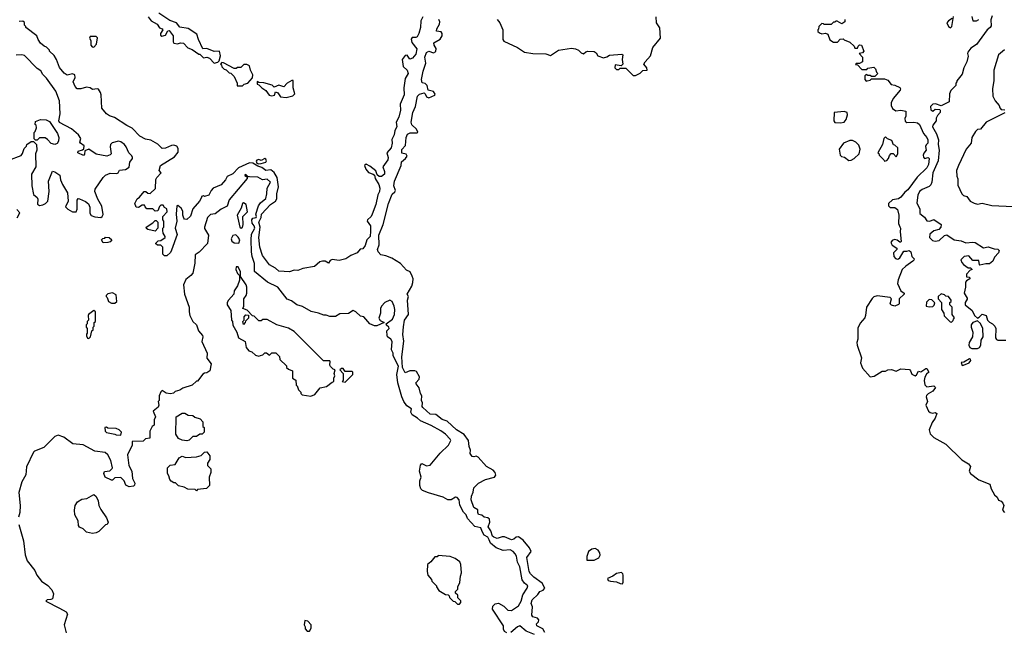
# Model space of a CAD drawing. Extents: x 1861455 to 2058065, y 200073 to 437907.
# Tile 76 of 256: x 1960358 to 1968701, y 237570 to 242762. Entities that reach past the tile are written whole.
import ezdxf

# ---------------------------------------------------------------- set-up
doc = ezdxf.new("R2010")
doc.units = 0

msp = doc.modelspace()

# ---------------------------------------------------------------- linework, layer by layer
at = {"layer": '0CON05XD'}
for points in [[(1961446.7, 242785), (1961472.7, 242752.7), (1961523.9, 242723.9), (1961542.5, 242692.5), (1961566.7, 242685), (1961571.2, 242675), (1961551.2, 242645), (1961552, 242632), (1961562, 242622), (1961595, 242632), (1961612, 242668), (1961625, 242670), (1961660, 242625), (1961657.5, 242575), (1961665, 242562.5), (1961695, 242556.2), (1961720, 242565), (1961745, 242563.8), (1961783.2, 242523.2), (1961818.3, 242508.3), (1961875, 242470), (1961885, 242470), (1961915, 242437.5), (1961945, 242443.3), (1961966.1, 242436.1), (1962005, 242392.5), (1962037, 242403), (1962047.5, 242412.5), (1962058.8, 242455), (1962050, 242495), (1962005, 242493.3), (1961945, 242517.5), (1961910, 242515), (1961872.5, 242595), (1961859.3, 242639.3), (1961785, 242687.5), (1961715, 242697.5), (1961686.1, 242736.1), (1961630, 242755), (1961538, 242818)], [(1963773.3, 242785), (1963757.3, 242752.7), (1963755.6, 242695), (1963740, 242645), (1963725, 242616), (1963715, 242610), (1963685, 242612), (1963674.3, 242595.7), (1963680, 242570), (1963723.3, 242515), (1963715, 242470), (1963687.5, 242435), (1963665, 242427.5), (1963642.5, 242462.5), (1963625, 242460), (1963600, 242425), (1963608.8, 242365), (1963640, 242335), (1963649.2, 242305), (1963625.6, 242264.4), (1963612.9, 242185), (1963617.1, 242125), (1963580.8, 242045), (1963585.4, 241995), (1963571.8, 241935), (1963549.5, 241895), (1963553.5, 241855), (1963537.3, 241822.7), (1963532.5, 241785), (1963512.2, 241747.8), (1963513.3, 241715), (1963505.6, 241675), (1963468.6, 241635), (1963479.2, 241595), (1963478.1, 241575), (1963436.2, 241513.8), (1963449.6, 241475), (1963448.1, 241452), (1963425, 241432.5), (1963404.1, 241434.1), (1963386.2, 241446.2), (1963375, 241482.5), (1963325, 241520), (1963295, 241536.7), (1963280, 241525), (1963292.5, 241495), (1963315, 241467.5), (1963353.6, 241453.6), (1963363.6, 241443.6), (1963371.2, 241415), (1963401.2, 241365), (1963408.6, 241335), (1963406.5, 241305), (1963392.8, 241277.2), (1963375, 241196.7), (1963345.7, 241115), (1963335, 241094), (1963304.2, 241065.8), (1963301.2, 241055), (1963329.4, 241015), (1963330.2, 240969.8), (1963327.5, 240925), (1963298.9, 240895), (1963285, 240848.8), (1963265, 240820), (1963243.9, 240816.1), (1963217.5, 240785), (1963165, 240763.3), (1963122.5, 240735), (1963065, 240720), (1963005, 240728.9), (1962989.3, 240720.7), (1962975, 240700), (1962945.6, 240715.5), (1962923.1, 240716.9), (1962900.6, 240709.4), (1962855, 240671.2), (1962757, 240653), (1962715, 240637.5), (1962685, 240638), (1962645, 240624.4)], [(1964405, 242762.5), (1964426.2, 242735), (1964452.5, 242675), (1964452.5, 242595), (1964460.7, 242580.7), (1964575, 242526.7), (1964635, 242488), (1964705, 242476.7), (1964815, 242473.8), (1964855, 242457.5), (1964925, 242503.3), (1965035, 242521.2), (1965066.4, 242516.4), (1965093.6, 242503.6), (1965115, 242482.5), (1965135, 242472.5), (1965155, 242490), (1965173.6, 242496.4), (1965225, 242491.2), (1965241.7, 242481.7), (1965256.4, 242456.4), (1965305, 242437.5), (1965333.3, 242446.7), (1965355, 242462.5), (1965459.3, 242469.3), (1965467.5, 242465), (1965463.3, 242425), (1965470, 242385), (1965455, 242370), (1965405, 242380), (1965400, 242355), (1965415, 242340), (1965435, 242340), (1965445, 242350), (1965475, 242352.5), (1965495, 242350), (1965505, 242340), (1965555, 242290), (1965575, 242290), (1965615, 242310), (1965638.3, 242331.7), (1965676.4, 242333.6), (1965672.5, 242355), (1965647.5, 242385), (1965657.5, 242405), (1965702.5, 242455), (1965723.3, 242525), (1965787.5, 242605), (1965781.7, 242691.7), (1965753.3, 242735), (1965752.5, 242785)], [(1968597.6, 242795), (1968588.3, 242761.7), (1968589.4, 242710.6), (1968580.8, 242695), (1968555, 242675.8), (1968465, 242552), (1968418.3, 242521.7), (1968393, 242487), (1968390, 242475), (1968396.4, 242453.6), (1968382.5, 242405), (1968357.5, 242355), (1968345, 242300), (1968300, 242245), (1968300, 242235), (1968290, 242225), (1968290, 242205), (1968249.3, 242160.7), (1968237.5, 242135), (1968233.6, 242066.4), (1968165, 242032.5), (1968117.6, 242047.6), (1968095, 242046.5), (1968076.4, 242025), (1968079.2, 241999.2), (1968095, 241986), (1968115, 242002.5), (1968155, 242000), (1968157.5, 241995), (1968157.5, 241975), (1968135, 241950), (1968123.6, 241926.4), (1968122.5, 241905), (1968095, 241867.5), (1968092.5, 241855), (1968125.6, 241795.5), (1968142.5, 241745), (1968140, 241705), (1968148.3, 241655), (1968141.1, 241565), (1968097, 241465), (1968086.5, 241385), (1968077.4, 241362.6), (1968065, 241348.5), (1968005, 241324), (1967984, 241305), (1967968, 241275), (1967960.7, 241210.7)], [(1968258.3, 242771.7), (1968227, 242753), (1968213.3, 242735), (1968227.5, 242705), (1968245, 242692.9), (1968255.4, 242704.6), (1968271.7, 242788.3)], [(1968425, 242788.5), (1968433.2, 242753.2), (1968466.4, 242753.6), (1968486.5, 242765)], [(1962645, 240624.4), (1962555, 240630), (1962525, 240656.7), (1962475, 240683.8), (1962415, 240762.5), (1962393.1, 240835), (1962385.8, 240915), (1962394.4, 241004.4), (1962385.7, 241045), (1962405.6, 241085), (1962406.8, 241113.2), (1962484.2, 241195), (1962526.8, 241223.2), (1962537.5, 241245), (1962536.9, 241285), (1962551.4, 241345), (1962539.2, 241425), (1962515, 241466.7), (1962485, 241490), (1962445, 241484.4), (1962409.7, 241509.7), (1962375, 241521.2), (1962335, 241546.7), (1962305, 241550), (1962212.5, 241507.5), (1962165.3, 241454.7), (1962116.1, 241433.9), (1962102.5, 241405), (1962065, 241362.5), (1961996.4, 241333.6), (1961980, 241315), (1961960, 241275), (1961925, 241262.5), (1961915, 241270), (1961900, 241265), (1961900, 241255), (1961882.5, 241225), (1961825, 241160), (1961805, 241096.7), (1961775, 241069.2), (1961755, 241072), (1961748.8, 241078.8), (1961740, 241105), (1961739.3, 241139.3), (1961727.5, 241165), (1961697, 241187), (1961690, 241185), (1961683.3, 241115), (1961690, 241055), (1961676.7, 240995), (1961693, 240943), (1961645, 240810), (1961635, 240790), (1961605, 240760), (1961585, 240760), (1961570, 240775), (1961570, 240835), (1961555, 240850), (1961525, 240850), (1961511.7, 240861.7), (1961511.7, 240868.3), (1961532.5, 240887.5), (1961555, 240890), (1961590, 240915), (1961590, 240925), (1961573, 240953), (1961570, 240975), (1961570, 240995), (1961580, 241005), (1961580, 241055), (1961570, 241065), (1961570, 241095), (1961607, 241133), (1961605, 241160), (1961585, 241170), (1961575, 241190), (1961555, 241190), (1961541.7, 241178.3), (1961528.3, 241141.7), (1961505, 241140), (1961485, 241160), (1961435, 241160), (1961420, 241175), (1961415, 241190), (1961395, 241190), (1961365, 241170), (1961345, 241172.5), (1961332.5, 241205), (1961352.5, 241245), (1961373, 241257), (1961412.5, 241305), (1961426.1, 241306.1), (1961443, 241293), (1961465, 241290), (1961508.3, 241331.7), (1961513, 241407), (1961520, 241425), (1961557.5, 241465), (1961540, 241485), (1961552.5, 241525), (1961669.3, 241600.7), (1961701.7, 241638.3), (1961701.7, 241671.7), (1961689.3, 241689.3), (1961665, 241700), (1961643.3, 241696.7), (1961595, 241672.5), (1961565, 241670), (1961527.3, 241707.3), (1961470.7, 241740.7), (1961425, 241749.4), (1961376.7, 241775), (1961312.5, 241842.5), (1961265, 241866.2), (1961162.7, 241932.7), (1961118.3, 241948.3), (1961093.9, 241963.9), (1961053, 242013), (1961048.8, 242125), (1961043.9, 242143.9), (1961025, 242172.5), (1961015, 242177.5), (1960975, 242170), (1960954.2, 242184.2), (1960925, 242190), (1960875, 242177.5), (1960845, 242177.5), (1960827.5, 242195), (1960811.2, 242235), (1960827.1, 242272.9), (1960824, 242295), (1960805, 242304.3), (1960761.2, 242291.2), (1960735, 242307.5), (1960695, 242357.5), (1960670, 242425), (1960649.3, 242459.3), (1960610, 242495), (1960610, 242505), (1960585, 242530), (1960565, 242537.5), (1960534.1, 242564.1), (1960513.3, 242595), (1960502.5, 242625), (1960410, 242695), (1960410, 242705), (1960400, 242715), (1960398.3, 242738.3), (1960385, 242750), (1960353, 242747)], [(1964809.1, 237569.1), (1964791.1, 237601.1), (1964740, 237625), (1964738.3, 237641.7), (1964755, 237658.8), (1964757.5, 237675), (1964745, 237690.8), (1964705, 237702.5), (1964697.5, 237715), (1964703.3, 237785), (1964691.9, 237815), (1964701.4, 237845), (1964749.2, 237890.8), (1964765, 237916.7), (1964795, 237927.1), (1964807.7, 237945), (1964785.9, 237985.9), (1964715, 238038.5), (1964687.3, 238065), (1964676.2, 238085), (1964655.4, 238205), (1964692.2, 238255), (1964679.1, 238285), (1964625, 238351.4), (1964585, 238378.1), (1964565, 238375.7), (1964545, 238359.2), (1964525, 238354.4), (1964465, 238379.5), (1964445, 238379.4), (1964405, 238365.8), (1964375, 238376.2), (1964365.8, 238385.8), (1964350.8, 238430.8), (1964326.5, 238465), (1964342.1, 238505), (1964338.2, 238528.2), (1964325, 238540.4), (1964295, 238546.7), (1964275, 238561.9), (1964245, 238570), (1964238.8, 238585), (1964239.3, 238609.3), (1964205, 238628.8), (1964185, 238692.5), (1964186, 238725), (1964200.7, 238759.3), (1964207.3, 238795), (1964244.7, 238835.3), (1964304.7, 238865.3), (1964382.5, 238885), (1964393.3, 238903.3), (1964386.2, 238925), (1964370, 238945), (1964315, 238975.7), (1964243.8, 239055), (1964225, 239064), (1964205, 239056.7), (1964191.2, 239061.2), (1964176, 239085), (1964178.5, 239115), (1964168.1, 239145), (1964161.9, 239195), (1964125.3, 239245.3), (1964060.6, 239285), (1963980.8, 239360.8), (1963939.2, 239375), (1963885, 239417.1), (1963835, 239420), (1963773.3, 239475), (1963767.5, 239485), (1963772.5, 239515), (1963763.6, 239533.6), (1963766.5, 239575), (1963754.3, 239595), (1963741.7, 239641.7), (1963716.4, 239675), (1963715.6, 239685), (1963743.3, 239715), (1963744.7, 239735), (1963719.3, 239779.3), (1963706.3, 239786.3), (1963663.3, 239786.7), (1963625, 239770), (1963602.1, 239815), (1963596, 239905), (1963612.7, 240037.3), (1963604.7, 240095), (1963611.5, 240158.5), (1963619.2, 240215), (1963654, 240265), (1963644.3, 240385), (1963653.8, 240415), (1963641.2, 240435), (1963682, 240505), (1963690.8, 240535), (1963692, 240565), (1963685, 240587.5), (1963666.7, 240625), (1963635, 240638), (1963585, 240696.2), (1963511.7, 240741.7), (1963461.2, 240761.2), (1963418.8, 240768.8), (1963395, 240793.3), (1963390, 240815), (1963404.2, 240855), (1963400.6, 240935), (1963437.5, 241025), (1963482.2, 241205), (1963515, 241283.8), (1963537.1, 241302.9), (1963542.1, 241315), (1963528.9, 241355), (1963535, 241393.3), (1963590.8, 241525), (1963592.3, 241557.7), (1963628, 241585), (1963640.8, 241605), (1963631.7, 241621.7), (1963595, 241631.2), (1963595, 241661.2), (1963628, 241695), (1963633.3, 241765), (1963645, 241791.2), (1963667.3, 241802.7), (1963725, 241802.5), (1963731.7, 241808.3), (1963721.2, 241835), (1963681.3, 241871.3), (1963676.2, 241895), (1963688.9, 241975), (1963711.9, 242025), (1963729.2, 242115), (1963745, 242130), (1963785, 242142.5), (1963794.4, 242134.5), (1963805, 242108.6), (1963825, 242101.2), (1963876.2, 242123.8), (1963879.3, 242130.7), (1963864, 242154), (1963820, 242165), (1963812, 242205), (1963795, 242220), (1963768, 242228), (1963762.2, 242255), (1963776.9, 242325), (1963800.8, 242395), (1963791.9, 242445), (1963804, 242485), (1963825, 242496.2), (1963865, 242482.5), (1963885, 242491.2), (1963886.8, 242516.8), (1963870, 242545), (1963866.7, 242565), (1963921.9, 242598.1), (1963938.8, 242625), (1963939.2, 242645), (1963928.8, 242658.8), (1963890, 242665), (1963894, 242685), (1963916.7, 242725), (1963917.5, 242745), (1963910, 242765)], [(1967350, 242765), (1967350, 242745), (1967325, 242727.5), (1967285, 242750), (1967275, 242750), (1967265, 242740), (1967255, 242740), (1967235, 242720), (1967175, 242720), (1967168.3, 242728.3), (1967155, 242730), (1967130, 242705), (1967127, 242683), (1967120, 242675), (1967121.7, 242661.7), (1967135, 242650), (1967155, 242642.5), (1967185, 242647.5), (1967205, 242640), (1967221.7, 242591.7), (1967253, 242573), (1967287, 242573), (1967311.7, 242598.3), (1967335, 242600), (1967345, 242590), (1967393, 242573), (1967428.3, 242538.3), (1967435, 242520), (1967458.3, 242521.7), (1967461.7, 242538.3), (1967475, 242550), (1967490, 242545), (1967510, 242495), (1967498.3, 242481.7), (1967470, 242475), (1967500, 242445), (1967500, 242405), (1967475, 242390), (1967445, 242390), (1967441.7, 242381.7), (1967458.3, 242378.3), (1967495, 242340), (1967535, 242340), (1967545, 242350), (1967595, 242360), (1967610, 242345), (1967618.3, 242318.3), (1967630, 242305), (1967605, 242280), (1967575, 242280), (1967565, 242290), (1967545, 242290), (1967531.7, 242298.3), (1967520, 242285), (1967520, 242255), (1967531.7, 242241.7), (1967540, 242245), (1967565, 242250), (1967575, 242260), (1967685, 242260), (1967715, 242250), (1967743, 242213), (1967775, 242206.7), (1967815, 242186), (1967822, 242175), (1967819.2, 242165), (1967760, 242095), (1967743, 242057), (1967742.5, 242035), (1967755, 242010), (1967780.7, 241990.7), (1967823.9, 241996.1), (1967866.4, 241986.4), (1967866.1, 241943.9), (1967857.5, 241925), (1967861.7, 241901.7), (1967875, 241890), (1967935, 241892.5), (1967965, 241886.7), (1967983.3, 241875), (1968017.3, 241797.3), (1968045.6, 241765), (1968053.8, 241745), (1968053.8, 241715), (1968038.8, 241701.2), (1968033.7, 241686.3), (1968038.8, 241655), (1968018.3, 241631.7), (1968013.1, 241615), (1968016.2, 241596.2), (1968025, 241586.9), (1968055, 241593.3), (1968063.3, 241585), (1968058, 241535), (1968045, 241506.7), (1967961.7, 241428.3), (1967885, 241320.8), (1967859.1, 241300.9), (1967825, 241256.7), (1967805, 241243.8), (1967753.9, 241236.1), (1967720, 241205), (1967721.2, 241185), (1967735, 241171.2), (1967775, 241170), (1967795, 241152.5), (1967808.5, 241105), (1967804.4, 241035), (1967817.1, 241007.1)], [(1960985, 242530), (1961010, 242555), (1961017, 242607), (1961005, 242620), (1960955, 242620), (1960950, 242605), (1960960, 242585), (1960960, 242545), (1960971.7, 242531.7), (1960985, 242530)], [(1960265, 241571.2), (1960369.3, 241610.7), (1960381.7, 241628.3), (1960395, 241670), (1960415, 241690), (1960420, 241705), (1960455, 241730), (1960475, 241730), (1960500, 241705), (1960502.5, 241655), (1960492.5, 241625), (1960496.2, 241515), (1960458.3, 241451.7), (1960461.2, 241355), (1960475, 241280), (1960506.4, 241256.4), (1960511.7, 241241.7), (1960508.3, 241198.3), (1960525, 241187.5), (1960555, 241192.5), (1960576.4, 241203.6), (1960597.5, 241225), (1960607.5, 241305), (1960602.5, 241395), (1960608.3, 241408.3), (1960635, 241477.5), (1960655, 241473.3), (1960697.5, 241445), (1960703.8, 241405), (1960720, 241365), (1960764.3, 241294.3), (1960769.2, 241225), (1960746.2, 241175), (1960766, 241155), (1960805, 241132.3), (1960835.6, 241135), (1960844.5, 241155), (1960845, 241232.5), (1960855, 241246), (1960865, 241244), (1960915, 241220), (1960940.6, 241200.6), (1960953.5, 241173.5), (1960952.4, 241122.4), (1960965, 241102.9), (1960995, 241090.6), (1961045, 241086.7), (1961057.5, 241095), (1961065, 241110), (1961053, 241183), (1961020.3, 241240.3), (1960996.2, 241305), (1960998, 241325), (1961065, 241424), (1961085, 241444), (1961125, 241461.4), (1961180.9, 241459.1), (1961191.2, 241465), (1961205, 241487.5), (1961255, 241493.3), (1961285, 241512.5), (1961290.8, 241555), (1961313.5, 241585), (1961314.5, 241595), (1961309.3, 241609.3), (1961282.9, 241635), (1961260, 241685), (1961245, 241703.8), (1961215, 241726.7), (1961195, 241733.8), (1961141.7, 241718.3), (1961126.7, 241705), (1961124.2, 241685.8), (1961132, 241625), (1961124.2, 241615.8), (1961096.4, 241606.4), (1961005, 241622.5), (1960945, 241665.7), (1960910.7, 241649.3), (1960907, 241623), (1960897.5, 241612.5), (1960850, 241635), (1960853, 241647), (1960891.2, 241658.8), (1960901.7, 241668.3), (1960904.2, 241694.2), (1960872.5, 241715), (1960867.5, 241725), (1960876.4, 241756.4), (1960857.5, 241785), (1960797.3, 241837.3), (1960695, 241890), (1960690, 241905), (1960701.2, 241965), (1960696, 242075), (1960665, 242157.5), (1960586.1, 242266.1), (1960555, 242296.7), (1960538, 242328), (1960507.5, 242347.5), (1960397.9, 242457.9), (1960375, 242463.8), (1960328.3, 242461.7)], [(1968703.9, 242506.1), (1968653.3, 242465), (1968611.2, 242335), (1968613.6, 242246.4), (1968600, 242175), (1968603.6, 242113.6), (1968622.5, 242075), (1968657.5, 242035), (1968662.5, 242015), (1968675, 242000), (1968705, 241997.5)], [(1962201.7, 242201.7), (1962245, 242202.5), (1962260, 242215), (1962290, 242225), (1962331.7, 242268.3), (1962332.5, 242295), (1962312.5, 242335), (1962305, 242370), (1962283, 242383), (1962258.3, 242381.7), (1962231.7, 242358.3), (1962205, 242357.5), (1962191.7, 242348.3), (1962175, 242347.5), (1962085, 242397.5), (1962071.7, 242398.3), (1962060, 242385), (1962068.3, 242378.3), (1962071.7, 242361.7), (1962091.7, 242341.7), (1962108.3, 242338.3), (1962131.7, 242311.7), (1962148.3, 242308.3), (1962175, 242280), (1962200, 242225), (1962201.7, 242201.7)], [(1962615, 242103.8), (1962673.8, 242116.2), (1962690, 242135), (1962674.3, 242185), (1962676.7, 242246.7), (1962665, 242247.5), (1962625, 242223.3), (1962595.8, 242194.2), (1962555, 242208), (1962515, 242190), (1962497, 242207), (1962426.4, 242226.4), (1962385, 242230), (1962371.7, 242238.3), (1962370, 242215), (1962385, 242210), (1962410, 242185), (1962445, 242162.5), (1962473, 242123), (1962495, 242117.5), (1962518.3, 242121.7), (1962525, 242150), (1962545, 242142.5), (1962567, 242107), (1962615, 242103.8)], [(1967313, 241887), (1967345, 241893.3), (1967362.5, 241915), (1967372.5, 241955), (1967370, 241975), (1967345, 241983.3), (1967260, 241975), (1967257.5, 241905), (1967265, 241890), (1967313, 241887)], [(1968705, 241972.5), (1968547, 241893), (1968500, 241835), (1968475, 241832.5), (1968457.5, 241815), (1968426.7, 241765), (1968420, 241715), (1968378.8, 241665), (1968312.5, 241525), (1968297.5, 241485), (1968300, 241435), (1968307, 241413), (1968308.3, 241358.3), (1968342.5, 241285), (1968355, 241272.5), (1968385, 241262.5), (1968412.5, 241225), (1968445, 241206.7), (1968475, 241198.8), (1968515, 241206.2), (1968595, 241186.2), (1968775, 241178)], [(1960655, 241703.3), (1960625, 241713.3), (1960595, 241747.5), (1960575, 241760), (1960525, 241760), (1960505, 241740), (1960491.7, 241741.7), (1960481.7, 241751.7), (1960480, 241805), (1960490, 241815), (1960500, 241845), (1960497, 241867), (1960490, 241875), (1960491.7, 241898.3), (1960535, 241916.7), (1960583, 241913), (1960609.3, 241899.3), (1960678.3, 241798.3), (1960688.8, 241765), (1960687.7, 241732.3), (1960675.9, 241714.1), (1960655, 241703.3)], [(1967385, 241570), (1967405, 241572.5), (1967430, 241585), (1967470, 241625), (1967480, 241665), (1967469.3, 241699.3), (1967443, 241723), (1967415, 241737.5), (1967393, 241737), (1967340, 241715), (1967302.5, 241665), (1967310, 241615), (1967321.7, 241601.7), (1967348.3, 241598.3), (1967385, 241570)], [(1967685, 241562.5), (1967705, 241570), (1967720, 241585), (1967728.3, 241611.7), (1967741.7, 241628.3), (1967758.3, 241628.3), (1967785, 241600), (1967800, 241625), (1967800, 241675), (1967775, 241700), (1967761.7, 241701.7), (1967748.3, 241738.3), (1967711.7, 241751.7), (1967695, 241770), (1967680, 241755), (1967670, 241705), (1967630, 241635), (1967638.3, 241628.3), (1967640, 241615), (1967680, 241575), (1967685, 241562.5)], [(1962385, 241540), (1962405, 241543.3), (1962444.2, 241555.8), (1962450, 241565), (1962445, 241580), (1962434.1, 241585.9), (1962405, 241570), (1962385, 241578), (1962368.3, 241571.7), (1962363, 241563), (1962366.7, 241546.7), (1962385, 241540)], [(1964485, 237565.6), (1964467.2, 237577.2), (1964457.5, 237597.5), (1964458.2, 237625), (1964365.8, 237765), (1964367.3, 237792.7), (1964387.6, 237812.4), (1964415, 237816.2), (1964461, 237791), (1964495, 237756.9), (1964525, 237754.4), (1964585.3, 237794.7), (1964607.9, 237835), (1964621.2, 237888.8), (1964658.8, 237945), (1964663, 237963), (1964635, 237986.7), (1964615.7, 238015.7), (1964597.3, 238125), (1964577.5, 238165), (1964569.2, 238215), (1964555.5, 238235.5), (1964538.6, 238255), (1964515, 238268), (1964455, 238262.9), (1964395, 238287.3), (1964346.7, 238326.7), (1964335.7, 238354.3), (1964325.6, 238375.6), (1964294.5, 238394.5), (1964275.9, 238425), (1964266.7, 238456.7), (1964215, 238466.2), (1964153.1, 238535), (1964140.6, 238565), (1964118.5, 238588.5), (1964088.3, 238648.3), (1964081.7, 238691.7), (1964065, 238712.5), (1964050, 238715), (1964015, 238692.5), (1963985, 238693.3), (1963946.4, 238716.4), (1963821.2, 238751.2), (1963772.3, 238772.3), (1963757.3, 238787.3), (1963749.2, 238815), (1963750, 238855), (1963758.8, 238885), (1963747, 238937), (1963753, 238987), (1963765, 239000), (1963805, 238982.5), (1963835, 238987.5), (1963920.7, 239089.3), (1963992.5, 239155), (1964010, 239195), (1964005, 239207.5), (1963965, 239248.8), (1963926.7, 239276.7), (1963845, 239322.9), (1963753.1, 239363.1), (1963730, 239385), (1963683.6, 239413.6), (1963672.5, 239435), (1963679, 239465), (1963638.7, 239488.7), (1963613.1, 239525), (1963596.2, 239565), (1963563.7, 239683.7), (1963554.2, 239755.8), (1963567.9, 239825), (1963523.8, 239913.8), (1963522.1, 239935), (1963509.6, 239965), (1963514.4, 240035), (1963503.6, 240053.6), (1963476, 240075), (1963473.1, 240085), (1963468.8, 240125), (1963490, 240145), (1963486.6, 240156.6), (1963465, 240172.5), (1963462.5, 240185), (1963516, 240225), (1963533.1, 240265), (1963537.1, 240305), (1963532.5, 240335), (1963513.3, 240375), (1963495, 240386.2), (1963453.1, 240365), (1963424.7, 240335.3), (1963415.5, 240315), (1963415.7, 240275), (1963402.5, 240232.5), (1963413.2, 240213.2), (1963447.5, 240195), (1963385, 240166.7), (1963365, 240166.7), (1963323.9, 240183.9), (1963275, 240242.5), (1963245, 240250), (1963206.4, 240286.4), (1963185, 240297.5), (1963145, 240272.5), (1963069.7, 240270.3), (1963035, 240246.7), (1962987, 240247), (1962955, 240257.5), (1962935, 240257.5), (1962890, 240275), (1962828.3, 240288.3), (1962755, 240330), (1962706.4, 240346.4), (1962660.7, 240380.7), (1962625, 240393.3), (1962544.3, 240494.3), (1962457.4, 240537.4), (1962348.1, 240628.1), (1962346.6, 240695), (1962326.7, 240755), (1962321.8, 240795), (1962318.8, 240895), (1962323.2, 240945), (1962349.8, 240995), (1962345, 241013.8), (1962327.8, 241037.8), (1962325.3, 241064.7), (1962335, 241079.1), (1962362.9, 241085), (1962365.7, 241095), (1962358.3, 241115), (1962381.4, 241185), (1962399.2, 241210.8), (1962443.2, 241246.8), (1962453.2, 241285), (1962455.5, 241335), (1962483.5, 241385), (1962455, 241410), (1962415, 241405.8), (1962375, 241427.1), (1962305, 241431.2), (1962292.5, 241432.5), (1962275, 241449.4), (1962265, 241448), (1962265, 241442), (1962287.5, 241427.5), (1962286.2, 241415), (1962133.1, 241235), (1962115, 241181.2), (1962064.6, 241155.4), (1962015, 241116), (1961975, 241111.2), (1961950.8, 241085), (1961923.8, 241005), (1961925, 240992.5), (1961958, 240935), (1961950, 240865), (1961879.3, 240790.7), (1961845, 240770), (1961841.7, 240698.3), (1961824, 240615), (1961808.8, 240595), (1961765, 240560), (1961746, 240515), (1961753.3, 240435), (1961793.3, 240325), (1961793.8, 240285), (1961801.2, 240255), (1961826.2, 240205), (1961856.2, 240175), (1961873.9, 240123.9), (1961906.7, 240085), (1961910, 240075), (1961902.5, 240035), (1961946.7, 239935), (1961943, 239893), (1961980, 239845), (1961970, 239785), (1961945, 239770), (1961923, 239767), (1961910.7, 239759.3), (1961865, 239700), (1961855, 239700), (1961820, 239665), (1961741.2, 239638.8), (1961715, 239622.5), (1961675, 239610), (1961661.7, 239598.3), (1961635, 239592.5), (1961598.3, 239598.3), (1961565, 239620), (1961553, 239607), (1961540, 239575), (1961540, 239535), (1961532.5, 239525), (1961537.5, 239495), (1961531.7, 239478.3), (1961490, 239445), (1961510, 239395), (1961498.3, 239371.7), (1961497.5, 239325), (1961480, 239315), (1961460, 239275), (1961460, 239215), (1961425, 239210), (1961405, 239190), (1961311.7, 239188.3), (1961312.5, 239155), (1961271.2, 239075), (1961283.3, 238985), (1961307.5, 238935), (1961313.6, 238873.6), (1961332.5, 238835), (1961331.7, 238818.3), (1961321.7, 238808.3), (1961285, 238802.5), (1961257, 238817), (1961242.5, 238855), (1961215, 238882.5), (1961165, 238880), (1961145, 238860), (1961135, 238860), (1961082.5, 238885), (1961070, 238915), (1961077, 238933), (1961121.7, 238938.3), (1961142.5, 238957.5), (1961143.3, 238965), (1961130, 239025), (1961103.8, 239075), (1961083.3, 239095), (1960995, 239104), (1960895, 239159.4), (1960807.7, 239167.7), (1960731.2, 239225), (1960685, 239240.8), (1960655, 239230.8), (1960563.2, 239136.8), (1960485, 239106), (1960475, 239096.2), (1960415, 238972.5), (1960409.4, 238905), (1960375.5, 238845), (1960350.9, 238755), (1960361.1, 238645), (1960358.8, 238585), (1960349.1, 238545)], [(1962235, 240995.8), (1962245, 241001.4), (1962251.5, 241025), (1962247.5, 241095), (1962287.8, 241135), (1962277.9, 241195), (1962255, 241208.9), (1962245, 241203.8), (1962233.9, 241165), (1962201.8, 241105), (1962223.3, 241005), (1962235, 240995.8)], [(1967960.7, 241210.7), (1967986.7, 241155), (1967985, 241120), (1968025, 241087.5), (1968045, 241057.5), (1968070, 241055), (1968105, 241070), (1968166.2, 241025), (1968164, 241005), (1968147.5, 240985), (1968105, 240973.5), (1968071.1, 240945), (1968066.2, 240915), (1968091.5, 240891.5), (1968115, 240886.2), (1968149.4, 240890.6), (1968195, 240932), (1968215, 240940), (1968275, 240897.5), (1968335, 240886.7), (1968375, 240870), (1968435, 240876.7), (1968455, 240872.5), (1968525, 240830), (1968565, 240836.7), (1968615, 240820), (1968647, 240817), (1968657, 240807), (1968652.5, 240785), (1968619.3, 240750.7), (1968603.3, 240715), (1968575, 240694), (1968545, 240693.8), (1968495, 240682.5), (1968490, 240685), (1968485, 240720), (1968435, 240720), (1968401.7, 240761.7), (1968360, 240755), (1968333, 240727), (1968340, 240705), (1968355, 240686.7), (1968395, 240660), (1968415, 240660), (1968430, 240645), (1968411.7, 240638.3), (1968380, 240605), (1968381.7, 240581.7), (1968405, 240580), (1968410, 240565), (1968380, 240550), (1968373.3, 240536.7), (1968373.1, 240495), (1968361.4, 240445), (1968387, 240403), (1968387, 240393), (1968370, 240365), (1968370, 240345), (1968428.3, 240298.3), (1968448, 240255), (1968475, 240233.3), (1968489.5, 240240.4), (1968515, 240267.5), (1968547.5, 240255), (1968557.5, 240215), (1968575, 240197.5), (1968600, 240185), (1968620, 240165), (1968630, 240145), (1968627.5, 240065), (1968635, 240052.5), (1968647, 240047), (1968715, 240047.1)], [(1960336.4, 241083.6), (1960360, 241125), (1960333, 241153)], [(1961505, 240970), (1961443, 240983), (1961431.7, 240991.7), (1961430, 241005), (1961485, 241040), (1961505, 241060), (1961515, 241060), (1961530, 241045), (1961530, 240995), (1961505, 240970)], [(1967817.1, 241007.1), (1967822.5, 240995), (1967819.2, 240965), (1967828.5, 240881.5), (1967825, 240876.2), (1967815, 240878), (1967794.5, 240894.6), (1967772.1, 240897.9), (1967750.6, 240889.4), (1967740, 240875), (1967751.8, 240851.8), (1967791.2, 240825), (1967790, 240815), (1967762.5, 240785), (1967765.4, 240755.4), (1967778.5, 240738.5), (1967795, 240732.5), (1967805, 240735.6), (1967816.4, 240743.6), (1967850.9, 240799.1), (1967875, 240799.2), (1967895, 240807.1), (1967908.8, 240795), (1967916.7, 240755), (1967936.7, 240735), (1967936, 240725), (1967926.2, 240715), (1967865.8, 240674.2), (1967836.4, 240643.6), (1967803, 240557), (1967797.5, 240525), (1967823.9, 240463.9), (1967852.5, 240445), (1967852.5, 240435), (1967810, 240395), (1967810, 240355), (1967805, 240347.5), (1967775, 240334.2), (1967745, 240342.5), (1967735, 240353.3), (1967746.7, 240395), (1967735, 240408), (1967625, 240422.5), (1967596.6, 240413.4), (1967580.5, 240399.5), (1967532.5, 240325), (1967525.6, 240255), (1967518.1, 240235), (1967479.1, 240190.9), (1967461.2, 240148.8), (1967460.9, 240055), (1967451.5, 240025), (1967453.5, 240005), (1967490.6, 239895), (1967482.9, 239855), (1967498.3, 239808.3), (1967565, 239734.5), (1967598.6, 239741.4), (1967665, 239783.3), (1967695, 239784.3), (1967715, 239794), (1967745, 239796.7), (1967785, 239783.3), (1967825, 239802.2), (1967897.3, 239797.3), (1967907.5, 239787.5), (1967917.9, 239757.9), (1967945.6, 239744.5), (1967958.6, 239751.4), (1967975, 239783.8), (1967995, 239778.6), (1968035, 239806), (1968045.5, 239805.4), (1968061.2, 239775), (1968041.3, 239758.7), (1968028, 239732), (1968022.1, 239705), (1968027.9, 239667.9), (1968045, 239650), (1968105, 239660), (1968117.5, 239645), (1968096.2, 239615), (1968055, 239590.6), (1968043.1, 239576.9), (1968039.6, 239565), (1968049.2, 239525), (1968035.4, 239495), (1968060, 239445), (1968072.9, 239432.9), (1968092, 239428), (1968115, 239434.3), (1968129.2, 239425), (1968116.1, 239383.9), (1968090.9, 239349.1), (1968064.6, 239285.4), (1968073, 239253), (1968105, 239220), (1968205, 239165.7), (1968342.7, 239032.7), (1968398.7, 238998.7), (1968414, 238975), (1968404.4, 238935), (1968413.8, 238915), (1968485, 238863.8), (1968580, 238825), (1968590, 238785), (1968617.5, 238735), (1968640, 238715), (1968650.7, 238690.7), (1968675, 238682.5), (1968690, 238665), (1968696.2, 238645), (1968686.7, 238605), (1968703.3, 238585)], [(1961065, 240870), (1961050, 240895), (1961061.7, 240908.3), (1961078.3, 240911.7), (1961085, 240920), (1961115, 240917.5), (1961140, 240895), (1961125, 240880), (1961105, 240872.5), (1961065, 240870)], [(1962215, 240868.8), (1962222.2, 240895), (1962209.9, 240919.9), (1962188.3, 240938.3), (1962165, 240932.9), (1962150.3, 240905), (1962154.7, 240884.7), (1962175, 240871.4), (1962215, 240868.8)], [(1962825, 239572.5), (1962860, 239585), (1962905, 239642.5), (1962957, 239653), (1963005, 239690), (1963020, 239695), (1963020, 239725), (1963027.5, 239745), (1963022.5, 239765), (1963030, 239795), (1963015, 239800), (1962993, 239823), (1962987.5, 239835), (1962990, 239865), (1962985, 239870), (1962931.7, 239871.7), (1962685, 240118.8), (1962635, 240148), (1962536.1, 240176.1), (1962455, 240222.5), (1962418.3, 240221.7), (1962405, 240210), (1962385, 240210), (1962345, 240250), (1962331.7, 240251.7), (1962285, 240300), (1962250, 240315), (1962257.5, 240335), (1962257.5, 240395), (1962277.5, 240425), (1962282.5, 240445), (1962283.8, 240495), (1962278, 240515), (1962230, 240585), (1962230, 240625), (1962208.3, 240668.3), (1962193.6, 240666.4), (1962190, 240645), (1962205, 240610), (1962220, 240595), (1962220, 240555), (1962202.7, 240507.3), (1962176.7, 240465), (1962172.5, 240435), (1962127.5, 240385), (1962117.5, 240365), (1962117.5, 240345), (1962147, 240297), (1962152.5, 240215), (1962160, 240205), (1962163, 240173), (1962197.5, 240115), (1962212.5, 240065), (1962270, 240035), (1962277.5, 239985), (1962300, 239955), (1962325, 239947.5), (1962355, 239920), (1962385, 239910), (1962400, 239915), (1962418.3, 239921.7), (1962435, 239940), (1962448.3, 239938.3), (1962475, 239920), (1962495, 239940), (1962528.3, 239938.3), (1962558.3, 239908.3), (1962561.7, 239881.7), (1962618.3, 239828.3), (1962620, 239815), (1962635, 239800), (1962670, 239785), (1962670, 239725), (1962698.3, 239708.3), (1962700, 239665), (1962708.3, 239658.3), (1962720, 239625), (1962740, 239605), (1962740, 239595), (1962753, 239583), (1962825, 239572.5)], [(1961165, 240360), (1961180, 240375), (1961175, 240430), (1961145, 240447.5), (1961105, 240440), (1961090, 240425), (1961090, 240415), (1961098.3, 240408.3), (1961110, 240375), (1961135, 240360), (1961165, 240360)], [(1968065, 240327.5), (1968095, 240330), (1968107, 240343), (1968111.7, 240361.7), (1968088.3, 240388.3), (1968065, 240390), (1968043, 240367), (1968040, 240335), (1968065, 240327.5)], [(1968255, 240200), (1968268.3, 240211.7), (1968270, 240225), (1968280, 240235), (1968260, 240265), (1968260, 240325), (1968240, 240345), (1968240, 240365), (1968250, 240375), (1968250, 240385), (1968227, 240417), (1968205, 240420), (1968195, 240430), (1968165, 240440), (1968140, 240415), (1968140, 240395), (1968170, 240365), (1968170, 240305), (1968190, 240275), (1968191.7, 240251.7), (1968241.7, 240201.7), (1968255, 240200)], [(1960945, 240060), (1960957, 240073), (1960970, 240125), (1960980, 240135), (1960980, 240155), (1960990, 240165), (1960990, 240195), (1961000, 240205), (1961000, 240285), (1960985, 240297.5), (1960942.5, 240265), (1960937.5, 240255), (1960940, 240215), (1960930, 240205), (1960930, 240185), (1960922.5, 240175), (1960922.5, 240155), (1960930, 240145), (1960930, 240105), (1960923, 240097), (1960923.6, 240083.6), (1960931.7, 240061.7), (1960945, 240060)], [(1962255, 240180), (1962250, 240205), (1962260, 240215), (1962260, 240245), (1962275, 240260), (1962298.3, 240258.3), (1962298.3, 240231.7), (1962271.7, 240208.3), (1962270, 240195), (1962255, 240180)], [(1968425, 239974.3), (1968475, 239976.1), (1968489.7, 239985), (1968502.7, 240005), (1968504.5, 240045), (1968520.8, 240075), (1968518.9, 240145), (1968498.6, 240188.6), (1968475, 240208.8), (1968434.3, 240195.7), (1968421.2, 240175), (1968421.2, 240155), (1968434.2, 240115), (1968430.6, 240075), (1968402.5, 240027.5), (1968399.4, 240005), (1968408.6, 239985), (1968425, 239974.3)], [(1968345, 239830), (1968355, 239834), (1968403.8, 239855), (1968417.5, 239875), (1968414, 239884), (1968405, 239886.7), (1968359.4, 239860.6), (1968335, 239856), (1968345, 239830)], [(1963115, 239690), (1963180, 239755), (1963180, 239775), (1963175, 239780), (1963115, 239780), (1963100, 239805), (1963083.6, 239806.4), (1963070, 239795), (1963100, 239765), (1963100, 239705), (1963090, 239695), (1963115, 239690)], [(1961775, 239192.5), (1961735, 239197.5), (1961703.9, 239213.9), (1961680.7, 239250.7), (1961683, 239397), (1961735, 239427.5), (1961757, 239427), (1961785, 239410), (1961825, 239407.5), (1961843, 239393), (1961888.3, 239378.3), (1961910, 239355), (1961910, 239315), (1961920, 239305), (1961920, 239265), (1961905, 239250), (1961885, 239250), (1961855, 239230), (1961825, 239230), (1961795, 239200), (1961775, 239192.5)], [(1961215, 239240), (1961220, 239265), (1961200, 239285), (1961177, 239297), (1961105, 239300), (1961095, 239310), (1961080, 239305), (1961082.5, 239275), (1961093, 239263), (1961165, 239250), (1961175, 239242.5), (1961215, 239240)], [(1961855, 238770), (1961845, 238780), (1961783, 238783), (1961751.7, 238801.7), (1961703, 238813), (1961677, 238837), (1961665, 238837.5), (1961641.7, 238851.7), (1961630, 238865), (1961622.5, 238895), (1961610, 238915), (1961610, 238965), (1961633, 238987), (1961675, 238992.5), (1961710.7, 239049.3), (1961735, 239062.5), (1961765, 239052.5), (1961855, 239057.5), (1961895, 239070), (1961925, 239097.5), (1961945, 239100), (1961970, 239065), (1961970, 239035), (1961950, 239005), (1961950, 238985), (1961977.5, 238955), (1961976.7, 238925), (1961963.3, 238885), (1961967.5, 238815), (1961941.7, 238788.3), (1961865, 238780), (1961855, 238770)], [(1960975, 238407.5), (1960925, 238420), (1960896.1, 238446.1), (1960865, 238462.5), (1960856.7, 238475), (1960852.5, 238515), (1960826.7, 238565), (1960823.3, 238605), (1960827.5, 238645), (1960847.5, 238675), (1960885, 238700), (1960925.9, 238704.1), (1960985, 238737.5), (1961005, 238720), (1961022.5, 238685), (1961027.5, 238645), (1961045, 238610), (1961095, 238540), (1961107.5, 238505), (1961100, 238485), (1961085, 238480), (1961030, 238425), (1961005, 238412.5), (1960975, 238407.5)], [(1960349.6, 238485), (1960389.4, 238345), (1960405.8, 238225.8), (1960420.8, 238175), (1960486.2, 238095), (1960504.2, 238054.2), (1960543.8, 238005), (1960597.7, 237967.7), (1960630.7, 237930.7), (1960643.3, 237895), (1960637.5, 237855), (1960623, 237847), (1960590, 237845), (1960580, 237835), (1960695.8, 237775.8), (1960753.3, 237745), (1960763.3, 237725), (1960735.8, 237635), (1960752.5, 237565)], [(1965225, 238182.5), (1965265, 238202.5), (1965277.5, 238225), (1965273.3, 238245), (1965260, 238265), (1965235, 238280), (1965205, 238273.8), (1965177.5, 238255), (1965163, 238213), (1965165, 238182.5), (1965225, 238182.5)], [(1964068.3, 237808.3), (1964085, 237810), (1964097, 237823), (1964097, 237837), (1964071.7, 237861.7), (1964070, 237885), (1964051.7, 237901.7), (1964050, 237915), (1964070, 237935), (1964070, 237955), (1964087, 237993), (1964092.5, 238045), (1964102.5, 238075), (1964097.5, 238145), (1964087, 238167), (1964047, 238197), (1964005, 238212.5), (1963905, 238220), (1963895, 238210), (1963875, 238210), (1963843, 238167), (1963812.5, 238145), (1963810, 238085), (1963817.5, 238055), (1963847, 238017), (1963850, 238005), (1963890, 237965), (1963890, 237955), (1963910, 237925), (1963965, 237890), (1963988.3, 237888.3), (1963998.3, 237878.3), (1964000, 237865), (1964030, 237835), (1964045, 237830), (1964068.3, 237808.3)], [(1965465, 237980), (1965472.5, 237995), (1965472.5, 238055), (1965470, 238065), (1965456.4, 238076.4), (1965415, 238070), (1965383.6, 238046.4), (1965340, 238025), (1965345, 238010), (1965363, 238003), (1965415, 237997.5), (1965445, 237982.5), (1965465, 237980)], [(1962815, 237580), (1962827.5, 237605), (1962827.5, 237635), (1962800, 237665), (1962775, 237670), (1962767.5, 237635), (1962777, 237617), (1962778.3, 237598.3), (1962795, 237580), (1962815, 237580)], [(1964721.1, 237551.1), (1964650.2, 237580.2), (1964595, 237623.8), (1964575, 237617.5), (1964520, 237570)]]:
    msp.add_lwpolyline(points, dxfattribs=at)

doc.saveas('drawing.dxf')
